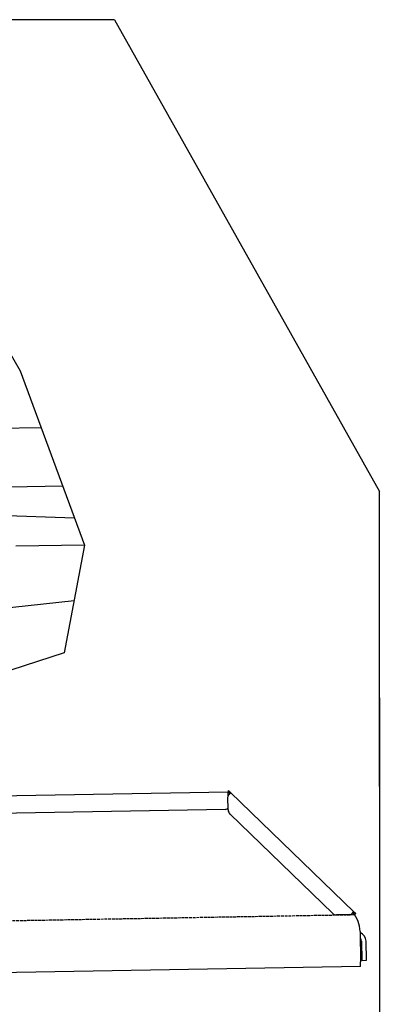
# Model space of a CAD drawing. Extents: x 1073 to 6773, y 6141 to 11466.
# Tile 53 of 53: x 5662 to 6273, y 9796 to 11466. Entities that reach past the tile are written whole.
import ezdxf

# ---------------------------------------------------------------- set-up
doc = ezdxf.new("R2010")
doc.units = 0
doc.linetypes.add('GEN3', pattern=[6.25, 5, -1.25])
doc.layers.get('0').update_dxf_attribs({"linetype": 'CONTINUOUS'})
for name, color, linetype in [('3', 6, 'GEN3'), ('AM_0', 7, 'CONTINUOUS'), ('CAR', 10, 'CONTINUOUS')]:
    doc.layers.add(name, color=color, linetype=linetype)

msp = doc.modelspace()

# ---------------------------------------------------------------- linework, layer by layer
for p, q in [((5822.8, 11465.9), (2672.8, 11465.9)), ((6272.8, 10165.9), (6272.8, 10665.9)), ((6272.8, 10315.9), (6272.8, 8115.9)), ((4651, 10133), (6015.8, 10156.8)), ((6017, 10158.5), (6015.6, 10157.1)), ((6017.4, 10155.4), (6015.6, 10157.1)), ((6016, 10150), (6015.8, 10156.8)), ((6017, 10158.5), (6018.8, 10156.8)), ((6018.9, 10153.9), (6017.4, 10155.4)), ((6018.8, 10156.8), (6020.3, 10155.3)), ((6018.9, 10153.9), (6019.2, 10154.3)), ((6019.2, 10154.3), (6020.3, 10155.3)), ((6020.3, 10155.3), (6229.5, 9953.3)), ((6016.1, 10125.9), (6015.7, 10148.4)), ((6011.4, 10126.8), (4656.6, 10103.1)), ((6193, 9951), (6019.2, 10118.9)), ((6228.5, 9952.3), (6228.1, 9951.9)), ((6229.6, 9950.4), (6228.1, 9951.9)), ((6229.5, 9953.3), (6228.5, 9952.3)), ((6229.5, 9953.3), (6231, 9951.9)), ((6231.4, 9948.7), (6229.6, 9950.4)), ((6231, 9951.9), (6232.8, 9950.1)), ((6222.7, 9948.5), (6200.2, 9948.1)), ((6231.4, 9948.7), (6232.8, 9950.1)), ((6240, 9920), (6240.9, 9868.7)), ((6242.3, 9903.2), (6242.9, 9870.8)), ((6250.9, 9871), (6250.3, 9903.3)), ((6241, 9860.7), (6240.9, 9868.7)), ((6242.9, 9870.8), (6250.9, 9871)), ((6241, 9860.7), (4741.3, 9834.5))]:
    msp.add_line(p, q)
for points in [[(6017.3, 10152.1, 0), (6017.2, 10152.1, 0), (6017.2, 10152.1, 0), (6017.2, 10152.1, 0), (6017.2, 10152.1, 0), (6017.2, 10152.1, 0), (6017.2, 10152.1, 0), (6017.2, 10152.1, 0), (6017.2, 10152.1, 0), (6017.2, 10152.2, 0), (6017.2, 10152.2, 0), (6017.2, 10152.2, 0), (6017.1, 10152.2, 0), (6017.1, 10152.2, 0), (6017.1, 10152.2, 0), (6017.1, 10152.2, 0), (6017.1, 10152.2, 0), (6017.1, 10152.2, 0), (6017.1, 10152.2, 0), (6017.1, 10152.2, 0), (6017.1, 10152.2, 0), (6017.1, 10152.2, 0), (6017.1, 10152.2, 0), (6017.1, 10152.2, 0), (6017.1, 10152.2, 0), (6017, 10152.2, 0), (6017, 10152.2, 0), (6017, 10152.2, 0), (6017, 10152.2, 0), (6017, 10152.2, 0), (6017, 10152.2, 0), (6017, 10152.2, 0), (6017, 10152.2, 0), (6017, 10152.2, 0), (6017, 10152.2, 0), (6017, 10152.2, 0), (6016.9, 10152.3, 0), (6016.9, 10152.3, 0), (6016.9, 10152.3, 0), (6016.9, 10152.3, 0), (6016.9, 10152.3, 0), (6016.9, 10152.3, 0), (6016.9, 10152.3, 0), (6016.9, 10152.3, 0), (6016.9, 10152.3, 0), (6016.9, 10152.3, 0), (6016.9, 10152.3, 0), (6016.9, 10152.3, 0), (6016.9, 10152.3, 0), (6016.8, 10152.3, 0), (6016.8, 10152.3, 0), (6016.8, 10152.3, 0), (6016.8, 10152.3, 0), (6016.8, 10152.3, 0), (6016.8, 10152.3, 0), (6016.8, 10152.3, 0), (6016.8, 10152.3, 0), (6016.8, 10152.3, 0), (6016.8, 10152.3, 0), (6016.8, 10152.3, 0), (6016.8, 10152.3, 0), (6016.8, 10152.3, 0), (6016.7, 10152.3, 0), (6016.7, 10152.3, 0), (6016.7, 10152.4, 0), (6016.7, 10152.4, 0), (6016.7, 10152.4, 0), (6016.7, 10152.4, 0), (6016.7, 10152.4, 0), (6016.7, 10152.4, 0), (6016.7, 10152.4, 0), (6016.7, 10152.4, 0), (6016.7, 10152.4, 0), (6016.7, 10152.4, 0), (6016.7, 10152.4, 0), (6016.6, 10152.4, 0), (6016.6, 10152.4, 0), (6016.6, 10152.4, 0), (6016.6, 10152.4, 0), (6016.6, 10152.4, 0), (6016.6, 10152.4, 0), (6016.6, 10152.4, 0), (6016.6, 10152.4, 0), (6016.6, 10152.4, 0), (6016.6, 10152.4, 0), (6016.6, 10152.4, 0), (6016.6, 10152.4, 0), (6016.6, 10152.4, 0), (6016.6, 10152.4, 0), (6016.6, 10152.4, 0), (6016.6, 10152.4, 0), (6016.5, 10152.4, 0), (6016.5, 10152.4, 0), (6016.5, 10152.5, 0), (6016.5, 10152.5, 0), (6016.5, 10152.5, 0), (6016.5, 10152.5, 0), (6016.5, 10152.5, 0), (6016.5, 10152.5, 0), (6016.5, 10152.5, 0), (6016.5, 10152.5, 0), (6016.5, 10152.5, 0), (6016.5, 10152.5, 0), (6016.5, 10152.5, 0), (6016.5, 10152.5, 0), (6016.5, 10152.5, 0), (6016.4, 10152.5, 0), (6016.4, 10152.5, 0), (6016.4, 10152.5, 0), (6016.4, 10152.5, 0), (6016.4, 10152.5, 0), (6016.4, 10152.5, 0), (6016.4, 10152.5, 0), (6016.4, 10152.5, 0), (6016.4, 10152.5, 0), (6016.4, 10152.5, 0), (6016.4, 10152.5, 0), (6016.4, 10152.5, 0), (6016.4, 10152.5, 0), (6016.4, 10152.5, 0), (6016.4, 10152.5, 0), (6016.4, 10152.5, 0), (6016.4, 10152.5, 0), (6016.4, 10152.5, 0), (6016.4, 10152.5, 0), (6016.4, 10152.5, 0), (6016.4, 10152.6, 0), (6016.3, 10152.6, 0), (6016.3, 10152.6, 0), (6016.3, 10152.6, 0), (6016.3, 10152.6, 0), (6016.3, 10152.6, 0), (6016.3, 10152.6, 0), (6016.3, 10152.6, 0), (6016.3, 10152.6, 0), (6016.3, 10152.6, 0), (6016.3, 10152.6, 0), (6016.3, 10152.6, 0), (6016.3, 10152.6, 0), (6016.3, 10152.6, 0), (6016.3, 10152.6, 0), (6016.3, 10152.6, 0), (6016.3, 10152.6, 0), (6016.3, 10152.6, 0), (6016.3, 10152.6, 0), (6016.3, 10152.6, 0), (6016.3, 10152.6, 0), (6016.2, 10152.6, 0), (6016.2, 10152.6, 0), (6016.2, 10152.6, 0), (6016.2, 10152.6, 0), (6016.2, 10152.6, 0), (6016.2, 10152.6, 0), (6016.2, 10152.6, 0), (6016.2, 10152.6, 0), (6016.2, 10152.6, 0), (6016.2, 10152.6, 0), (6016.2, 10152.6, 0), (6016.2, 10152.6, 0), (6016.2, 10152.6, 0), (6016.2, 10152.6, 0), (6016.2, 10152.6, 0), (6016.2, 10152.6, 0), (6016.2, 10152.6, 0), (6016.2, 10152.6, 0), (6016.2, 10152.6, 0), (6016.2, 10152.7, 0), (6016.2, 10152.7, 0), (6016.2, 10152.7, 0), (6016.2, 10152.7, 0), (6016.2, 10152.7, 0), (6016.2, 10152.7, 0), (6016.2, 10152.7, 0), (6016.2, 10152.7, 0), (6016.1, 10152.7, 0), (6016.1, 10152.7, 0), (6016.1, 10152.7, 0), (6016.1, 10152.7, 0), (6016.1, 10152.7, 0), (6016.1, 10152.7, 0), (6016.1, 10152.7, 0), (6016.1, 10152.7, 0), (6016.1, 10152.7, 0), (6016.1, 10152.7, 0), (6016.1, 10152.7, 0), (6016.1, 10152.7, 0), (6016.1, 10152.7, 0), (6016.1, 10152.7, 0), (6016.1, 10152.7, 0), (6016.1, 10152.7, 0), (6016.1, 10152.7, 0), (6016.1, 10152.7, 0), (6016.1, 10152.7, 0), (6016.1, 10152.7, 0), (6016.1, 10152.7, 0), (6016.1, 10152.7, 0), (6016.1, 10152.7, 0), (6016.1, 10152.7, 0), (6016.1, 10152.7, 0), (6016.1, 10152.7, 0), (6016.1, 10152.7, 0), (6016.1, 10152.7, 0), (6016.1, 10152.7, 0), (6016.1, 10152.7, 0), (6016.1, 10152.7, 0), (6016.1, 10152.7, 0), (6016.1, 10152.7, 0), (6016.1, 10152.7, 0), (6016.1, 10152.7, 0), (6016.1, 10152.7, 0), (6016.1, 10152.7, 0), (6016, 10152.7, 0), (6016, 10152.7, 0), (6016, 10152.7, 0), (6016, 10152.7, 0), (6016, 10152.7, 0), (6016, 10152.7, 0), (6016, 10152.7, 0), (6016, 10152.8, 0), (6016, 10152.8, 0), (6016, 10152.8, 0), (6016, 10152.8, 0), (6016, 10152.8, 0), (6016, 10152.8, 0), (6016, 10152.8, 0), (6016, 10152.8, 0), (6016, 10152.8, 0), (6016, 10152.8, 0), (6016, 10152.8, 0), (6016, 10152.8, 0), (6016, 10152.8, 0), (6016, 10152.8, 0), (6016, 10152.8, 0), (6016, 10152.8, 0), (6016, 10152.8, 0), (6016, 10152.8, 0), (6016, 10152.8, 0), (6016, 10152.8, 0), (6016, 10152.8, 0), (6016, 10152.8, 0), (6016, 10152.8, 0), (6016, 10152.8, 0), (6016, 10152.8, 0), (6016, 10152.8, 0), (6016, 10152.8, 0), (6016, 10152.8, 0), (6016, 10152.8, 0), (6016, 10152.8, 0), (6016, 10152.8, 0), (6016, 10152.8, 0), (6016, 10152.8, 0), (6016, 10152.8, 0), (6016, 10152.8, 0), (6016, 10152.8, 0), (6016, 10152.8, 0), (6016, 10152.8, 0), (6015.9, 10152.8, 0), (6015.9, 10152.8, 0), (6015.9, 10152.8, 0), (6015.9, 10152.8, 0), (6015.9, 10152.8, 0), (6015.9, 10152.8, 0), (6015.9, 10152.8, 0), (6015.9, 10152.8, 0), (6015.9, 10152.8, 0), (6015.9, 10152.8, 0), (6015.9, 10152.8, 0), (6015.9, 10152.8, 0), (6015.9, 10152.8, 0), (6015.9, 10152.8, 0), (6015.9, 10152.8, 0), (6015.9, 10152.8, 0), (6015.9, 10152.8, 0), (6015.9, 10152.8, 0), (6015.9, 10152.8, 0), (6015.9, 10152.8, 0), (6015.9, 10152.8, 0), (6015.9, 10152.8, 0), (6015.9, 10152.8, 0), (6015.9, 10152.8, 0), (6015.9, 10152.8, 0), (6015.9, 10152.8, 0), (6015.9, 10152.8, 0), (6015.9, 10152.8, 0), (6015.9, 10152.8, 0), (6015.9, 10152.8, 0), (6015.9, 10152.8, 0), (6015.9, 10152.8, 0), (6015.9, 10152.8, 0), (6015.9, 10152.8, 0), (6015.9, 10152.8, 0), (6015.9, 10152.8, 0), (6015.9, 10152.8, 0), (6015.9, 10152.8, 0), (6015.9, 10152.8, 0), (6015.9, 10152.8, 0), (6015.9, 10152.8, 0), (6015.9, 10152.8, 0), (6015.9, 10152.8, 0), (6015.9, 10152.8, 0), (6015.9, 10152.8, 0), (6015.9, 10152.8, 0), (6015.9, 10152.8, 0), (6015.9, 10152.8, 0), (6015.9, 10152.8, 0), (6015.9, 10152.8, 0), (6015.9, 10152.8, 0), (6015.9, 10152.8, 0), (6015.9, 10152.8, 0), (6015.9, 10152.8, 0), (6015.9, 10152.8, 0), (6015.9, 10152.8, 0), (6015.9, 10152.8, 0), (6015.9, 10152.8, 0), (6015.9, 10152.8, 0), (6015.9, 10152.8, 0), (6015.9, 10152.8, 0), (6015.9, 10152.8, 0), (6015.9, 10152.8, 0), (6015.9, 10152.8, 0)], [(6018.4, 10153.1, 0), (6018.4, 10153.1, 0), (6018.4, 10153.1, 0), (6018.4, 10153.1, 0), (6018.4, 10153.1, 0), (6018.4, 10153.1, 0), (6018.4, 10153.1, 0), (6018.4, 10153.1, 0), (6018.4, 10153.1, 0), (6018.4, 10153.1, 0), (6018.4, 10153, 0), (6018.4, 10153, 0), (6018.4, 10153, 0), (6018.4, 10153, 0), (6018.4, 10153, 0), (6018.4, 10153, 0), (6018.4, 10153, 0), (6018.3, 10153, 0), (6018.3, 10153, 0), (6018.3, 10153, 0), (6018.3, 10153, 0), (6018.3, 10153, 0), (6018.3, 10153, 0), (6018.3, 10153, 0), (6018.3, 10153, 0), (6018.3, 10153, 0), (6018.3, 10153, 0), (6018.3, 10153, 0), (6018.3, 10153, 0), (6018.3, 10153, 0), (6018.3, 10153, 0), (6018.3, 10153, 0), (6018.3, 10153, 0), (6018.3, 10153, 0), (6018.3, 10153, 0), (6018.3, 10153, 0), (6018.3, 10153, 0), (6018.2, 10153, 0), (6018.2, 10153, 0), (6018.2, 10152.9, 0), (6018.2, 10152.9, 0), (6018.2, 10152.9, 0), (6018.2, 10152.9, 0), (6018.2, 10152.9, 0), (6018.2, 10152.9, 0), (6018.2, 10152.9, 0), (6018.2, 10152.9, 0), (6018.2, 10152.9, 0), (6018.2, 10152.9, 0), (6018.2, 10152.9, 0), (6018.2, 10152.9, 0), (6018.2, 10152.9, 0), (6018.2, 10152.9, 0), (6018.2, 10152.9, 0), (6018.2, 10152.9, 0), (6018.2, 10152.9, 0), (6018.2, 10152.9, 0), (6018.2, 10152.9, 0), (6018.2, 10152.9, 0), (6018.1, 10152.9, 0), (6018.1, 10152.9, 0), (6018.1, 10152.9, 0), (6018.1, 10152.9, 0), (6018.1, 10152.9, 0), (6018.1, 10152.9, 0), (6018.1, 10152.9, 0), (6018.1, 10152.9, 0), (6018.1, 10152.9, 0), (6018.1, 10152.8, 0), (6018.1, 10152.8, 0), (6018.1, 10152.8, 0), (6018.1, 10152.8, 0), (6018.1, 10152.8, 0), (6018.1, 10152.8, 0), (6018.1, 10152.8, 0), (6018.1, 10152.8, 0), (6018.1, 10152.8, 0), (6018.1, 10152.8, 0), (6018.1, 10152.8, 0), (6018.1, 10152.8, 0), (6018.1, 10152.8, 0), (6018.1, 10152.8, 0), (6018.1, 10152.8, 0), (6018, 10152.8, 0), (6018, 10152.8, 0), (6018, 10152.8, 0), (6018, 10152.8, 0), (6018, 10152.8, 0), (6018, 10152.8, 0), (6018, 10152.8, 0), (6018, 10152.8, 0), (6018, 10152.8, 0), (6018, 10152.8, 0), (6018, 10152.8, 0), (6018, 10152.8, 0), (6018, 10152.8, 0), (6018, 10152.7, 0), (6018, 10152.7, 0), (6018, 10152.7, 0), (6018, 10152.7, 0), (6018, 10152.7, 0), (6018, 10152.7, 0), (6018, 10152.7, 0), (6017.9, 10152.7, 0), (6017.9, 10152.7, 0), (6017.9, 10152.7, 0), (6017.9, 10152.7, 0), (6017.9, 10152.7, 0), (6017.9, 10152.7, 0), (6017.9, 10152.7, 0), (6017.9, 10152.7, 0), (6017.9, 10152.7, 0), (6017.9, 10152.7, 0), (6017.9, 10152.7, 0), (6017.9, 10152.7, 0), (6017.9, 10152.7, 0), (6017.9, 10152.7, 0), (6017.9, 10152.7, 0), (6017.9, 10152.7, 0), (6017.9, 10152.7, 0), (6017.9, 10152.7, 0), (6017.9, 10152.7, 0), (6017.9, 10152.7, 0), (6017.9, 10152.6, 0), (6017.9, 10152.6, 0), (6017.9, 10152.6, 0), (6017.9, 10152.6, 0), (6017.9, 10152.6, 0), (6017.8, 10152.6, 0), (6017.8, 10152.6, 0), (6017.8, 10152.6, 0), (6017.8, 10152.6, 0), (6017.8, 10152.6, 0), (6017.8, 10152.6, 0), (6017.8, 10152.6, 0), (6017.8, 10152.6, 0), (6017.8, 10152.6, 0), (6017.8, 10152.6, 0), (6017.8, 10152.6, 0), (6017.8, 10152.6, 0), (6017.8, 10152.6, 0), (6017.8, 10152.6, 0), (6017.8, 10152.6, 0), (6017.8, 10152.6, 0), (6017.8, 10152.6, 0), (6017.8, 10152.6, 0), (6017.8, 10152.6, 0), (6017.8, 10152.6, 0), (6017.8, 10152.6, 0), (6017.8, 10152.6, 0), (6017.7, 10152.5, 0), (6017.7, 10152.5, 0), (6017.7, 10152.5, 0), (6017.7, 10152.5, 0), (6017.7, 10152.5, 0), (6017.7, 10152.5, 0), (6017.7, 10152.5, 0), (6017.7, 10152.5, 0), (6017.7, 10152.5, 0), (6017.7, 10152.5, 0), (6017.7, 10152.5, 0), (6017.7, 10152.5, 0), (6017.7, 10152.5, 0), (6017.7, 10152.5, 0), (6017.7, 10152.5, 0), (6017.7, 10152.5, 0), (6017.7, 10152.5, 0), (6017.7, 10152.5, 0), (6017.7, 10152.5, 0), (6017.7, 10152.5, 0), (6017.7, 10152.5, 0), (6017.6, 10152.5, 0), (6017.6, 10152.5, 0), (6017.6, 10152.5, 0), (6017.6, 10152.5, 0), (6017.6, 10152.5, 0), (6017.6, 10152.4, 0), (6017.6, 10152.4, 0), (6017.6, 10152.4, 0), (6017.6, 10152.4, 0), (6017.6, 10152.4, 0), (6017.6, 10152.4, 0), (6017.6, 10152.4, 0), (6017.6, 10152.4, 0), (6017.6, 10152.4, 0), (6017.6, 10152.4, 0), (6017.6, 10152.4, 0), (6017.6, 10152.4, 0), (6017.6, 10152.4, 0), (6017.6, 10152.4, 0), (6017.6, 10152.4, 0), (6017.6, 10152.4, 0)], [(6020.3, 10155.3, 0), (6020.3, 10155.3, 0), (6020.3, 10155.3, 0), (6020.3, 10155.3, 0), (6020.3, 10155.3, 0), (6020.3, 10155.3, 0), (6020.3, 10155.3, 0), (6020.3, 10155.3, 0), (6020.3, 10155.3, 0), (6020.3, 10155.3, 0), (6020.3, 10155.3, 0), (6020.3, 10155.3, 0), (6020.3, 10155.3, 0), (6020.3, 10155.3, 0), (6020.3, 10155.3, 0), (6020.3, 10155.3, 0), (6020.3, 10155.3, 0), (6020.3, 10155.3, 0), (6020.3, 10155.3, 0), (6020.3, 10155.3, 0), (6020.3, 10155.3, 0), (6020.3, 10155.3, 0), (6020.3, 10155.3, 0), (6020.3, 10155.3, 0), (6020.3, 10155.3, 0), (6020.3, 10155.3, 0), (6020.3, 10155.3, 0), (6020.3, 10155.3, 0), (6020.3, 10155.3, 0), (6020.3, 10155.3, 0), (6020.3, 10155.3, 0), (6020.3, 10155.3, 0), (6020.3, 10155.3, 0), (6020.3, 10155.2, 0), (6020.3, 10155.2, 0), (6020.3, 10155.2, 0), (6020.3, 10155.2, 0), (6020.3, 10155.2, 0), (6020.3, 10155.2, 0), (6020.3, 10155.2, 0), (6020.3, 10155.2, 0), (6020.3, 10155.2, 0), (6020.3, 10155.2, 0), (6020.3, 10155.2, 0), (6020.3, 10155.2, 0), (6020.3, 10155.2, 0), (6020.3, 10155.2, 0), (6020.3, 10155.2, 0), (6020.3, 10155.2, 0), (6020.3, 10155.2, 0), (6020.3, 10155.2, 0), (6020.3, 10155.2, 0), (6020.3, 10155.2, 0), (6020.3, 10155.2, 0), (6020.3, 10155.2, 0), (6020.3, 10155.2, 0), (6020.3, 10155.2, 0), (6020.3, 10155.2, 0), (6020.3, 10155.2, 0), (6020.3, 10155.2, 0), (6020.3, 10155.2, 0), (6020.3, 10155.2, 0), (6020.3, 10155.1, 0), (6020.3, 10155.1, 0), (6020.3, 10155.1, 0), (6020.3, 10155.1, 0), (6020.3, 10155.1, 0), (6020.3, 10155.1, 0), (6020.3, 10155.1, 0), (6020.3, 10155.1, 0), (6020.3, 10155.1, 0), (6020.3, 10155.1, 0), (6020.3, 10155.1, 0), (6020.3, 10155.1, 0), (6020.3, 10155.1, 0), (6020.3, 10155.1, 0), (6020.3, 10155.1, 0), (6020.3, 10155.1, 0), (6020.3, 10155.1, 0), (6020.3, 10155.1, 0), (6020.3, 10155.1, 0), (6020.3, 10155.1, 0), (6020.3, 10155.1, 0), (6020.3, 10155.1, 0), (6020.3, 10155.1, 0), (6020.3, 10155.1, 0), (6020.3, 10155.1, 0), (6020.3, 10155, 0), (6020.3, 10155, 0), (6020.3, 10155, 0), (6020.3, 10155, 0), (6020.3, 10155, 0), (6020.3, 10155, 0), (6020.3, 10155, 0), (6020.3, 10155, 0), (6020.3, 10155, 0), (6020.3, 10155, 0), (6020.3, 10155, 0), (6020.3, 10155, 0), (6020.3, 10155, 0), (6020.3, 10155, 0), (6020.3, 10155, 0), (6020.3, 10155, 0), (6020.3, 10155, 0), (6020.3, 10155, 0), (6020.3, 10155, 0), (6020.3, 10155, 0), (6020.3, 10155, 0), (6020.3, 10155, 0), (6020.3, 10154.9, 0), (6020.3, 10154.9, 0), (6020.3, 10154.9, 0), (6020.3, 10154.9, 0), (6020.3, 10154.9, 0), (6020.3, 10154.9, 0), (6020.3, 10154.9, 0), (6020.3, 10154.9, 0), (6020.3, 10154.9, 0), (6020.3, 10154.9, 0), (6020.3, 10154.9, 0), (6020.3, 10154.9, 0), (6020.3, 10154.9, 0), (6020.3, 10154.9, 0), (6020.3, 10154.9, 0), (6020.3, 10154.9, 0), (6020.3, 10154.9, 0), (6020.3, 10154.9, 0), (6020.2, 10154.9, 0), (6020.2, 10154.9, 0), (6020.2, 10154.8, 0), (6020.2, 10154.8, 0), (6020.2, 10154.8, 0), (6020.2, 10154.8, 0), (6020.2, 10154.8, 0), (6020.2, 10154.8, 0), (6020.2, 10154.8, 0), (6020.2, 10154.8, 0), (6020.2, 10154.8, 0), (6020.2, 10154.8, 0), (6020.2, 10154.8, 0), (6020.2, 10154.8, 0), (6020.2, 10154.8, 0), (6020.2, 10154.8, 0), (6020.2, 10154.8, 0), (6020.2, 10154.8, 0), (6020.2, 10154.8, 0), (6020.2, 10154.8, 0), (6020.2, 10154.8, 0), (6020.2, 10154.7, 0), (6020.2, 10154.7, 0), (6020.2, 10154.7, 0), (6020.2, 10154.7, 0), (6020.2, 10154.7, 0), (6020.2, 10154.7, 0), (6020.2, 10154.7, 0), (6020.2, 10154.7, 0), (6020.2, 10154.7, 0), (6020.2, 10154.7, 0), (6020.1, 10154.7, 0), (6020.1, 10154.7, 0), (6020.1, 10154.7, 0), (6020.1, 10154.7, 0), (6020.1, 10154.7, 0), (6020.1, 10154.7, 0), (6020.1, 10154.7, 0), (6020.1, 10154.6, 0), (6020.1, 10154.6, 0), (6020.1, 10154.6, 0), (6020.1, 10154.6, 0), (6020.1, 10154.6, 0), (6020.1, 10154.6, 0), (6020.1, 10154.6, 0), (6020.1, 10154.6, 0), (6020.1, 10154.6, 0), (6020.1, 10154.6, 0), (6020.1, 10154.6, 0), (6020.1, 10154.6, 0), (6020.1, 10154.6, 0), (6020.1, 10154.6, 0), (6020.1, 10154.6, 0), (6020.1, 10154.6, 0), (6020.1, 10154.6, 0), (6020.1, 10154.5, 0), (6020, 10154.5, 0), (6020, 10154.5, 0), (6020, 10154.5, 0), (6020, 10154.5, 0), (6020, 10154.5, 0), (6020, 10154.5, 0), (6020, 10154.5, 0), (6020, 10154.5, 0), (6020, 10154.5, 0), (6020, 10154.5, 0), (6020, 10154.5, 0), (6020, 10154.5, 0), (6020, 10154.5, 0), (6020, 10154.5, 0), (6020, 10154.5, 0), (6020, 10154.4, 0), (6020, 10154.4, 0), (6019.9, 10154.4, 0), (6019.9, 10154.4, 0), (6019.9, 10154.4, 0), (6019.9, 10154.4, 0), (6019.9, 10154.4, 0), (6019.9, 10154.4, 0), (6019.9, 10154.4, 0), (6019.9, 10154.4, 0), (6019.9, 10154.4, 0), (6019.9, 10154.4, 0), (6019.9, 10154.4, 0), (6019.9, 10154.4, 0), (6019.9, 10154.4, 0), (6019.9, 10154.3, 0), (6019.9, 10154.3, 0), (6019.9, 10154.3, 0), (6019.9, 10154.3, 0), (6019.9, 10154.3, 0), (6019.9, 10154.3, 0), (6019.8, 10154.3, 0), (6019.8, 10154.3, 0), (6019.8, 10154.3, 0), (6019.8, 10154.3, 0), (6019.8, 10154.3, 0), (6019.8, 10154.3, 0), (6019.8, 10154.3, 0), (6019.8, 10154.3, 0), (6019.8, 10154.3, 0), (6019.8, 10154.2, 0), (6019.8, 10154.2, 0), (6019.8, 10154.2, 0), (6019.8, 10154.2, 0), (6019.8, 10154.2, 0), (6019.8, 10154.2, 0), (6019.7, 10154.2, 0), (6019.7, 10154.2, 0), (6019.7, 10154.2, 0), (6019.7, 10154.2, 0), (6019.7, 10154.2, 0), (6019.7, 10154.2, 0), (6019.7, 10154.2, 0), (6019.7, 10154.2, 0), (6019.7, 10154.2, 0), (6019.7, 10154.1, 0), (6019.7, 10154.1, 0), (6019.7, 10154.1, 0), (6019.7, 10154.1, 0), (6019.6, 10154.1, 0), (6019.6, 10154.1, 0), (6019.6, 10154.1, 0), (6019.6, 10154.1, 0), (6019.6, 10154.1, 0), (6019.6, 10154.1, 0), (6019.6, 10154.1, 0), (6019.6, 10154.1, 0), (6019.6, 10154.1, 0), (6019.6, 10154.1, 0), (6019.6, 10154, 0), (6019.6, 10154, 0), (6019.6, 10154, 0), (6019.6, 10154, 0), (6019.6, 10154, 0), (6019.5, 10154, 0), (6019.5, 10154, 0), (6019.5, 10154, 0), (6019.5, 10154, 0), (6019.5, 10154, 0), (6019.5, 10154, 0), (6019.5, 10154, 0), (6019.5, 10154, 0), (6019.5, 10153.9, 0), (6019.5, 10153.9, 0), (6019.5, 10153.9, 0), (6019.5, 10153.9, 0), (6019.4, 10153.9, 0), (6019.4, 10153.9, 0), (6019.4, 10153.9, 0), (6019.4, 10153.9, 0), (6019.4, 10153.9, 0), (6019.4, 10153.9, 0), (6019.4, 10153.9, 0), (6019.4, 10153.9, 0), (6019.4, 10153.9, 0), (6019.4, 10153.9, 0), (6019.4, 10153.8, 0), (6019.4, 10153.8, 0), (6019.4, 10153.8, 0), (6019.3, 10153.8, 0), (6019.3, 10153.8, 0), (6019.3, 10153.8, 0), (6019.3, 10153.8, 0), (6019.3, 10153.8, 0), (6019.3, 10153.8, 0), (6019.3, 10153.8, 0), (6019.3, 10153.8, 0), (6019.3, 10153.8, 0), (6019.3, 10153.8, 0), (6019.3, 10153.7, 0), (6019.2, 10153.7, 0), (6019.2, 10153.7, 0), (6019.2, 10153.7, 0), (6019.2, 10153.7, 0), (6019.2, 10153.7, 0), (6019.2, 10153.7, 0), (6019.2, 10153.7, 0), (6019.2, 10153.7, 0), (6019.2, 10153.7, 0), (6019.2, 10153.7, 0), (6019.2, 10153.7, 0), (6019.1, 10153.7, 0), (6019.1, 10153.6, 0), (6019.1, 10153.6, 0), (6019.1, 10153.6, 0), (6019.1, 10153.6, 0), (6019.1, 10153.6, 0), (6019.1, 10153.6, 0), (6019.1, 10153.6, 0), (6019.1, 10153.6, 0), (6019.1, 10153.6, 0), (6019.1, 10153.6, 0), (6019.1, 10153.6, 0), (6019, 10153.6, 0), (6019, 10153.6, 0), (6019, 10153.5, 0), (6019, 10153.5, 0), (6019, 10153.5, 0), (6019, 10153.5, 0), (6019, 10153.5, 0), (6019, 10153.5, 0), (6019, 10153.5, 0), (6019, 10153.5, 0), (6018.9, 10153.5, 0), (6018.9, 10153.5, 0), (6018.9, 10153.5, 0), (6018.9, 10153.5, 0), (6018.9, 10153.5, 0), (6018.9, 10153.4, 0), (6018.9, 10153.4, 0), (6018.9, 10153.4, 0), (6018.9, 10153.4, 0), (6018.9, 10153.4, 0), (6018.9, 10153.4, 0), (6018.8, 10153.4, 0), (6018.8, 10153.4, 0), (6018.8, 10153.4, 0), (6018.8, 10153.4, 0), (6018.8, 10153.4, 0), (6018.8, 10153.4, 0), (6018.8, 10153.4, 0), (6018.8, 10153.3, 0), (6018.8, 10153.3, 0), (6018.8, 10153.3, 0), (6018.7, 10153.3, 0), (6018.7, 10153.3, 0), (6018.7, 10153.3, 0), (6018.7, 10153.3, 0), (6018.7, 10153.3, 0), (6018.7, 10153.3, 0), (6018.7, 10153.3, 0), (6018.7, 10153.3, 0), (6018.7, 10153.3, 0), (6018.6, 10153.3, 0), (6018.6, 10153.2, 0), (6018.6, 10153.2, 0), (6018.6, 10153.2, 0), (6018.6, 10153.2, 0), (6018.6, 10153.2, 0), (6018.6, 10153.2, 0), (6018.6, 10153.2, 0), (6018.6, 10153.2, 0), (6018.6, 10153.2, 0), (6018.6, 10153.2, 0), (6018.5, 10153.2, 0), (6018.5, 10153.2, 0), (6018.5, 10153.2, 0), (6018.5, 10153.1, 0), (6018.5, 10153.1, 0), (6018.5, 10153.1, 0), (6018.5, 10153.1, 0), (6018.5, 10153.1, 0), (6018.4, 10153.1, 0), (6018.4, 10153.1, 0), (6018.4, 10153.1, 0), (6018.4, 10153.1, 0)], [(6019, 10153.5, 0), (6019, 10153.5, 0), (6019, 10153.5, 0), (6019, 10153.5, 0), (6019, 10153.5, 0), (6019, 10153.5, 0), (6019, 10153.5, 0), (6019, 10153.5, 0), (6019, 10153.5, 0), (6019, 10153.5, 0), (6019, 10153.5, 0), (6019, 10153.5, 0), (6019, 10153.5, 0), (6019, 10153.5, 0), (6019, 10153.5, 0), (6019, 10153.5, 0), (6019, 10153.5, 0), (6019, 10153.5, 0), (6019, 10153.5, 0), (6019, 10153.5, 0), (6019, 10153.5, 0), (6019, 10153.5, 0), (6019, 10153.5, 0), (6019, 10153.6, 0), (6019, 10153.6, 0), (6019, 10153.6, 0), (6019, 10153.6, 0), (6019, 10153.6, 0), (6019, 10153.6, 0), (6019, 10153.6, 0), (6019, 10153.6, 0), (6019, 10153.6, 0), (6019, 10153.6, 0), (6019, 10153.6, 0), (6019, 10153.6, 0), (6019, 10153.6, 0), (6019, 10153.6, 0), (6019, 10153.6, 0), (6019, 10153.6, 0), (6019, 10153.6, 0), (6019, 10153.6, 0), (6019, 10153.6, 0), (6019, 10153.6, 0), (6019, 10153.6, 0), (6019, 10153.6, 0), (6019, 10153.6, 0), (6019, 10153.6, 0), (6019, 10153.6, 0), (6019, 10153.6, 0), (6019, 10153.6, 0), (6019, 10153.6, 0), (6019, 10153.6, 0), (6019, 10153.6, 0), (6019, 10153.6, 0), (6019, 10153.6, 0), (6019, 10153.6, 0), (6019, 10153.6, 0), (6019, 10153.6, 0), (6019, 10153.6, 0), (6019, 10153.6, 0), (6019, 10153.6, 0), (6019, 10153.6, 0), (6019, 10153.6, 0), (6019, 10153.6, 0), (6019, 10153.6, 0), (6019, 10153.6, 0), (6019, 10153.6, 0), (6019, 10153.6, 0), (6019, 10153.6, 0), (6019, 10153.6, 0), (6019, 10153.6, 0), (6019, 10153.6, 0), (6019, 10153.6, 0), (6019, 10153.6, 0), (6019, 10153.6, 0), (6019, 10153.6, 0), (6019, 10153.6, 0), (6019, 10153.6, 0), (6019, 10153.6, 0), (6019, 10153.6, 0), (6019, 10153.6, 0), (6019, 10153.6, 0), (6019, 10153.7, 0), (6019, 10153.7, 0), (6019, 10153.7, 0), (6019, 10153.7, 0), (6019, 10153.7, 0), (6019, 10153.7, 0), (6019, 10153.7, 0), (6019, 10153.7, 0), (6019, 10153.7, 0), (6019, 10153.7, 0), (6019, 10153.7, 0), (6019, 10153.7, 0), (6019, 10153.7, 0), (6019, 10153.7, 0), (6019, 10153.7, 0), (6019, 10153.7, 0), (6019, 10153.7, 0), (6019, 10153.7, 0), (6019, 10153.7, 0), (6019, 10153.7, 0), (6019, 10153.7, 0), (6019, 10153.7, 0), (6019, 10153.7, 0), (6019, 10153.7, 0), (6019, 10153.7, 0), (6019, 10153.7, 0), (6019, 10153.7, 0), (6019, 10153.7, 0), (6019, 10153.7, 0), (6019, 10153.7, 0), (6019, 10153.7, 0), (6019, 10153.7, 0), (6019, 10153.7, 0), (6019, 10153.7, 0), (6019, 10153.7, 0), (6019, 10153.7, 0), (6019, 10153.7, 0), (6019, 10153.7, 0), (6019, 10153.7, 0), (6019, 10153.7, 0), (6019, 10153.7, 0), (6019, 10153.7, 0), (6019, 10153.7, 0), (6019, 10153.7, 0), (6019, 10153.7, 0), (6019, 10153.7, 0), (6019, 10153.7, 0), (6019, 10153.7, 0), (6019, 10153.7, 0), (6019, 10153.7, 0), (6019, 10153.7, 0), (6019, 10153.7, 0), (6019, 10153.7, 0), (6019, 10153.7, 0), (6019, 10153.7, 0), (6019, 10153.7, 0), (6019, 10153.7, 0), (6019, 10153.7, 0), (6019, 10153.7, 0), (6019, 10153.7, 0), (6019, 10153.7, 0), (6019, 10153.7, 0), (6019, 10153.7, 0), (6019, 10153.7, 0), (6019, 10153.8, 0), (6019, 10153.8, 0), (6019, 10153.8, 0), (6019, 10153.8, 0), (6019, 10153.8, 0), (6019, 10153.8, 0), (6019, 10153.8, 0), (6019, 10153.8, 0), (6019, 10153.8, 0), (6019, 10153.8, 0), (6019, 10153.8, 0), (6019, 10153.8, 0), (6019, 10153.8, 0), (6019, 10153.8, 0), (6019, 10153.8, 0), (6019, 10153.8, 0), (6019, 10153.8, 0), (6019, 10153.8, 0), (6019, 10153.8, 0), (6019, 10153.8, 0), (6019, 10153.8, 0), (6019, 10153.8, 0), (6019, 10153.8, 0), (6019, 10153.8, 0), (6019, 10153.8, 0), (6019, 10153.8, 0), (6019, 10153.8, 0), (6019, 10153.8, 0), (6019, 10153.8, 0), (6019, 10153.8, 0), (6019, 10153.8, 0), (6019, 10153.8, 0), (6019, 10153.8, 0), (6019, 10153.8, 0), (6019, 10153.8, 0), (6018.9, 10153.8, 0), (6018.9, 10153.8, 0), (6018.9, 10153.8, 0), (6018.9, 10153.8, 0), (6018.9, 10153.8, 0), (6018.9, 10153.8, 0), (6018.9, 10153.8, 0), (6018.9, 10153.8, 0), (6018.9, 10153.8, 0), (6018.9, 10153.8, 0), (6018.9, 10153.8, 0), (6018.9, 10153.8, 0), (6018.9, 10153.8, 0), (6018.9, 10153.8, 0), (6018.9, 10153.8, 0), (6018.9, 10153.8, 0), (6018.9, 10153.8, 0), (6018.9, 10153.8, 0), (6018.9, 10153.8, 0), (6018.9, 10153.8, 0), (6018.9, 10153.8, 0), (6018.9, 10153.8, 0), (6018.9, 10153.8, 0), (6018.9, 10153.8, 0), (6018.9, 10153.8, 0), (6018.9, 10153.8, 0), (6018.9, 10153.8, 0), (6018.9, 10153.8, 0), (6018.9, 10153.8, 0), (6018.9, 10153.8, 0), (6018.9, 10153.8, 0), (6018.9, 10153.8, 0), (6018.9, 10153.8, 0), (6018.9, 10153.8, 0), (6018.9, 10153.9, 0), (6018.9, 10153.9, 0), (6018.9, 10153.9, 0), (6018.9, 10153.9, 0), (6018.9, 10153.9, 0), (6018.9, 10153.9, 0), (6018.9, 10153.9, 0), (6018.9, 10153.9, 0), (6018.9, 10153.9, 0), (6018.9, 10153.9, 0), (6018.9, 10153.9, 0), (6018.9, 10153.9, 0), (6018.9, 10153.9, 0), (6018.9, 10153.9, 0), (6018.9, 10153.9, 0), (6018.9, 10153.9, 0), (6018.9, 10153.9, 0), (6018.9, 10153.9, 0), (6018.9, 10153.9, 0), (6018.9, 10153.9, 0), (6018.9, 10153.9, 0), (6018.9, 10153.9, 0), (6018.9, 10153.9, 0), (6018.9, 10153.9, 0), (6018.9, 10153.9, 0), (6018.9, 10153.9, 0), (6018.9, 10153.9, 0), (6018.9, 10153.9, 0), (6018.9, 10153.9, 0), (6018.9, 10153.9, 0), (6018.9, 10153.9, 0), (6018.9, 10153.9, 0), (6018.9, 10153.9, 0), (6018.9, 10153.9, 0), (6018.9, 10153.9, 0), (6018.9, 10153.9, 0), (6018.9, 10153.9, 0), (6018.9, 10153.9, 0), (6018.9, 10153.9, 0), (6018.9, 10153.9, 0), (6018.9, 10153.9, 0)], [(6226.6, 9950.5, 0), (6226.6, 9950.5, 0), (6226.6, 9950.5, 0), (6226.6, 9950.5, 0), (6226.6, 9950.5, 0), (6226.6, 9950.5, 0), (6226.6, 9950.5, 0), (6226.6, 9950.5, 0), (6226.6, 9950.5, 0), (6226.6, 9950.5, 0), (6226.6, 9950.6, 0), (6226.6, 9950.6, 0), (6226.7, 9950.6, 0), (6226.7, 9950.6, 0), (6226.7, 9950.6, 0), (6226.7, 9950.6, 0), (6226.7, 9950.6, 0), (6226.7, 9950.6, 0), (6226.7, 9950.6, 0), (6226.7, 9950.6, 0), (6226.7, 9950.6, 0), (6226.7, 9950.6, 0), (6226.7, 9950.6, 0), (6226.7, 9950.6, 0), (6226.7, 9950.6, 0), (6226.7, 9950.6, 0), (6226.7, 9950.6, 0), (6226.7, 9950.6, 0), (6226.7, 9950.6, 0), (6226.7, 9950.6, 0), (6226.7, 9950.6, 0), (6226.7, 9950.6, 0), (6226.7, 9950.7, 0), (6226.7, 9950.7, 0), (6226.7, 9950.7, 0), (6226.7, 9950.7, 0), (6226.8, 9950.7, 0), (6226.8, 9950.7, 0), (6226.8, 9950.7, 0), (6226.8, 9950.7, 0), (6226.8, 9950.7, 0), (6226.8, 9950.7, 0), (6226.8, 9950.7, 0), (6226.8, 9950.7, 0), (6226.8, 9950.7, 0), (6226.8, 9950.7, 0), (6226.8, 9950.7, 0), (6226.8, 9950.7, 0), (6226.8, 9950.7, 0), (6226.8, 9950.7, 0), (6226.8, 9950.7, 0), (6226.8, 9950.7, 0), (6226.8, 9950.8, 0), (6226.8, 9950.8, 0), (6226.8, 9950.8, 0), (6226.8, 9950.8, 0), (6226.8, 9950.8, 0), (6226.8, 9950.8, 0), (6226.8, 9950.8, 0), (6226.8, 9950.8, 0), (6226.8, 9950.8, 0), (6226.8, 9950.8, 0), (6226.8, 9950.8, 0), (6226.8, 9950.8, 0), (6226.9, 9950.8, 0), (6226.9, 9950.8, 0), (6226.9, 9950.8, 0), (6226.9, 9950.8, 0), (6226.9, 9950.8, 0), (6226.9, 9950.8, 0), (6226.9, 9950.8, 0), (6226.9, 9950.8, 0), (6226.9, 9950.8, 0), (6226.9, 9950.9, 0), (6226.9, 9950.9, 0), (6226.9, 9950.9, 0), (6226.9, 9950.9, 0), (6226.9, 9950.9, 0), (6226.9, 9950.9, 0), (6226.9, 9950.9, 0), (6226.9, 9950.9, 0), (6226.9, 9950.9, 0), (6226.9, 9950.9, 0), (6226.9, 9950.9, 0), (6226.9, 9950.9, 0), (6226.9, 9950.9, 0), (6226.9, 9950.9, 0), (6226.9, 9950.9, 0), (6226.9, 9950.9, 0), (6226.9, 9950.9, 0), (6226.9, 9950.9, 0), (6226.9, 9950.9, 0), (6226.9, 9950.9, 0), (6226.9, 9950.9, 0), (6226.9, 9950.9, 0), (6227, 9951, 0), (6227, 9951, 0), (6227, 9951, 0), (6227, 9951, 0), (6227, 9951, 0), (6227, 9951, 0), (6227, 9951, 0), (6227, 9951, 0), (6227, 9951, 0), (6227, 9951, 0), (6227, 9951, 0), (6227, 9951, 0), (6227, 9951, 0), (6227, 9951, 0), (6227, 9951, 0), (6227, 9951, 0), (6227, 9951, 0), (6227, 9951, 0), (6227, 9951, 0), (6227, 9951, 0), (6227, 9951, 0), (6227, 9951, 0), (6227, 9951, 0), (6227, 9951, 0), (6227, 9951.1, 0), (6227, 9951.1, 0), (6227.1, 9951.1, 0), (6227.1, 9951.1, 0), (6227.1, 9951.1, 0), (6227.1, 9951.1, 0), (6227.1, 9951.1, 0), (6227.1, 9951.1, 0), (6227.1, 9951.1, 0), (6227.1, 9951.1, 0), (6227.1, 9951.1, 0), (6227.1, 9951.1, 0), (6227.1, 9951.1, 0), (6227.1, 9951.1, 0), (6227.1, 9951.1, 0), (6227.1, 9951.1, 0), (6227.1, 9951.1, 0), (6227.1, 9951.1, 0), (6227.1, 9951.1, 0), (6227.1, 9951.1, 0), (6227.1, 9951.1, 0), (6227.1, 9951.2, 0), (6227.1, 9951.2, 0), (6227.1, 9951.2, 0), (6227.1, 9951.2, 0), (6227.1, 9951.2, 0), (6227.1, 9951.2, 0), (6227.1, 9951.2, 0), (6227.1, 9951.2, 0), (6227.1, 9951.2, 0), (6227.1, 9951.2, 0), (6227.1, 9951.2, 0), (6227.1, 9951.2, 0), (6227.1, 9951.2, 0), (6227.1, 9951.2, 0), (6227.2, 9951.2, 0), (6227.2, 9951.2, 0), (6227.2, 9951.2, 0), (6227.2, 9951.2, 0), (6227.2, 9951.2, 0), (6227.2, 9951.2, 0), (6227.2, 9951.2, 0), (6227.2, 9951.2, 0), (6227.2, 9951.3, 0), (6227.2, 9951.3, 0), (6227.2, 9951.3, 0), (6227.2, 9951.3, 0), (6227.2, 9951.3, 0), (6227.2, 9951.3, 0), (6227.2, 9951.3, 0), (6227.2, 9951.3, 0), (6227.2, 9951.3, 0), (6227.2, 9951.3, 0), (6227.2, 9951.3, 0), (6227.2, 9951.3, 0), (6227.2, 9951.3, 0), (6227.2, 9951.3, 0), (6227.2, 9951.3, 0), (6227.2, 9951.3, 0), (6227.2, 9951.3, 0), (6227.2, 9951.3, 0), (6227.2, 9951.3, 0), (6227.2, 9951.4, 0), (6227.2, 9951.4, 0), (6227.2, 9951.4, 0), (6227.2, 9951.4, 0), (6227.3, 9951.4, 0), (6227.3, 9951.4, 0), (6227.3, 9951.4, 0), (6227.3, 9951.4, 0), (6227.3, 9951.4, 0), (6227.3, 9951.4, 0), (6227.3, 9951.4, 0)], [(6227.3, 9951.4, 0), (6227.3, 9951.4, 0), (6227.3, 9951.4, 0), (6227.3, 9951.4, 0), (6227.3, 9951.4, 0), (6227.3, 9951.5, 0), (6227.3, 9951.5, 0), (6227.3, 9951.5, 0), (6227.3, 9951.5, 0), (6227.3, 9951.5, 0), (6227.4, 9951.5, 0), (6227.4, 9951.5, 0), (6227.4, 9951.5, 0), (6227.4, 9951.5, 0), (6227.4, 9951.5, 0), (6227.4, 9951.6, 0), (6227.4, 9951.6, 0), (6227.4, 9951.6, 0), (6227.4, 9951.6, 0), (6227.4, 9951.6, 0), (6227.4, 9951.6, 0), (6227.4, 9951.6, 0), (6227.4, 9951.6, 0), (6227.4, 9951.6, 0), (6227.4, 9951.6, 0), (6227.5, 9951.7, 0), (6227.5, 9951.7, 0), (6227.5, 9951.7, 0), (6227.5, 9951.7, 0), (6227.5, 9951.7, 0), (6227.5, 9951.7, 0), (6227.5, 9951.7, 0), (6227.5, 9951.7, 0), (6227.5, 9951.7, 0), (6227.5, 9951.8, 0), (6227.5, 9951.8, 0), (6227.5, 9951.8, 0), (6227.6, 9951.8, 0), (6227.6, 9951.8, 0), (6227.6, 9951.8, 0), (6227.6, 9951.8, 0), (6227.6, 9951.8, 0), (6227.6, 9951.8, 0), (6227.6, 9951.9, 0), (6227.6, 9951.9, 0), (6227.6, 9951.9, 0), (6227.6, 9951.9, 0), (6227.6, 9951.9, 0), (6227.6, 9951.9, 0), (6227.6, 9951.9, 0), (6227.6, 9951.9, 0), (6227.6, 9951.9, 0), (6227.7, 9951.9, 0), (6227.7, 9951.9, 0), (6227.7, 9952, 0), (6227.7, 9952, 0), (6227.7, 9952, 0), (6227.7, 9952, 0), (6227.7, 9952, 0), (6227.7, 9952, 0), (6227.7, 9952, 0), (6227.7, 9952, 0), (6227.7, 9952, 0), (6227.7, 9952, 0), (6227.8, 9952, 0), (6227.8, 9952.1, 0), (6227.8, 9952.1, 0), (6227.8, 9952.1, 0), (6227.8, 9952.1, 0), (6227.8, 9952.1, 0), (6227.8, 9952.1, 0), (6227.8, 9952.1, 0), (6227.8, 9952.1, 0), (6227.8, 9952.1, 0), (6227.8, 9952.1, 0), (6227.8, 9952.1, 0), (6227.8, 9952.2, 0), (6227.8, 9952.2, 0), (6227.9, 9952.2, 0), (6227.9, 9952.2, 0), (6227.9, 9952.2, 0), (6227.9, 9952.2, 0), (6227.9, 9952.2, 0), (6227.9, 9952.2, 0), (6227.9, 9952.2, 0), (6227.9, 9952.2, 0), (6227.9, 9952.2, 0), (6227.9, 9952.3, 0), (6227.9, 9952.3, 0), (6227.9, 9952.3, 0), (6227.9, 9952.3, 0), (6227.9, 9952.3, 0), (6227.9, 9952.3, 0), (6228, 9952.3, 0), (6228, 9952.3, 0), (6228, 9952.3, 0), (6228, 9952.3, 0), (6228, 9952.4, 0), (6228, 9952.4, 0), (6228, 9952.4, 0), (6228, 9952.4, 0), (6228, 9952.4, 0), (6228, 9952.4, 0), (6228, 9952.4, 0), (6228, 9952.4, 0), (6228.1, 9952.4, 0), (6228.1, 9952.4, 0), (6228.1, 9952.4, 0), (6228.1, 9952.4, 0), (6228.1, 9952.5, 0), (6228.1, 9952.5, 0), (6228.1, 9952.5, 0), (6228.1, 9952.5, 0), (6228.1, 9952.5, 0), (6228.1, 9952.5, 0), (6228.1, 9952.5, 0), (6228.1, 9952.5, 0), (6228.1, 9952.5, 0), (6228.1, 9952.5, 0), (6228.1, 9952.5, 0), (6228.1, 9952.5, 0), (6228.2, 9952.5, 0), (6228.2, 9952.5, 0), (6228.2, 9952.6, 0), (6228.2, 9952.6, 0), (6228.2, 9952.6, 0), (6228.2, 9952.6, 0), (6228.2, 9952.6, 0), (6228.2, 9952.6, 0), (6228.2, 9952.6, 0), (6228.2, 9952.6, 0), (6228.2, 9952.6, 0), (6228.2, 9952.6, 0), (6228.2, 9952.6, 0), (6228.2, 9952.6, 0), (6228.3, 9952.6, 0), (6228.3, 9952.7, 0), (6228.3, 9952.7, 0), (6228.3, 9952.7, 0), (6228.3, 9952.7, 0), (6228.3, 9952.7, 0), (6228.3, 9952.7, 0), (6228.3, 9952.7, 0), (6228.3, 9952.7, 0), (6228.3, 9952.7, 0), (6228.3, 9952.7, 0), (6228.3, 9952.7, 0), (6228.3, 9952.7, 0), (6228.3, 9952.8, 0), (6228.4, 9952.8, 0), (6228.4, 9952.8, 0), (6228.4, 9952.8, 0), (6228.4, 9952.8, 0), (6228.4, 9952.8, 0), (6228.4, 9952.8, 0), (6228.4, 9952.8, 0), (6228.4, 9952.8, 0), (6228.4, 9952.8, 0), (6228.4, 9952.8, 0), (6228.4, 9952.8, 0), (6228.4, 9952.8, 0), (6228.4, 9952.8, 0), (6228.4, 9952.8, 0), (6228.4, 9952.9, 0), (6228.4, 9952.9, 0), (6228.5, 9952.9, 0), (6228.5, 9952.9, 0), (6228.5, 9952.9, 0), (6228.5, 9952.9, 0), (6228.5, 9952.9, 0), (6228.5, 9952.9, 0), (6228.5, 9952.9, 0), (6228.5, 9952.9, 0), (6228.5, 9952.9, 0), (6228.5, 9952.9, 0), (6228.5, 9952.9, 0), (6228.5, 9952.9, 0), (6228.5, 9952.9, 0), (6228.5, 9952.9, 0), (6228.6, 9953, 0), (6228.6, 9953, 0), (6228.6, 9953, 0), (6228.6, 9953, 0), (6228.6, 9953, 0), (6228.6, 9953, 0), (6228.6, 9953, 0), (6228.6, 9953, 0), (6228.6, 9953, 0), (6228.6, 9953, 0), (6228.6, 9953, 0), (6228.6, 9953, 0), (6228.6, 9953, 0), (6228.6, 9953, 0), (6228.6, 9953, 0), (6228.6, 9953, 0), (6228.6, 9953, 0), (6228.6, 9953, 0), (6228.7, 9953, 0), (6228.7, 9953, 0), (6228.7, 9953.1, 0), (6228.7, 9953.1, 0), (6228.7, 9953.1, 0), (6228.7, 9953.1, 0), (6228.7, 9953.1, 0), (6228.7, 9953.1, 0), (6228.7, 9953.1, 0), (6228.7, 9953.1, 0), (6228.7, 9953.1, 0), (6228.7, 9953.1, 0), (6228.7, 9953.1, 0), (6228.7, 9953.1, 0), (6228.7, 9953.1, 0), (6228.8, 9953.1, 0), (6228.8, 9953.1, 0), (6228.8, 9953.1, 0), (6228.8, 9953.1, 0), (6228.8, 9953.1, 0), (6228.8, 9953.1, 0), (6228.8, 9953.1, 0), (6228.8, 9953.1, 0), (6228.8, 9953.2, 0), (6228.8, 9953.2, 0), (6228.8, 9953.2, 0), (6228.8, 9953.2, 0), (6228.8, 9953.2, 0), (6228.8, 9953.2, 0), (6228.8, 9953.2, 0), (6228.8, 9953.2, 0), (6228.8, 9953.2, 0), (6228.8, 9953.2, 0), (6228.9, 9953.2, 0), (6228.9, 9953.2, 0), (6228.9, 9953.2, 0), (6228.9, 9953.2, 0), (6228.9, 9953.2, 0), (6228.9, 9953.2, 0), (6228.9, 9953.2, 0), (6228.9, 9953.2, 0), (6228.9, 9953.2, 0), (6228.9, 9953.2, 0), (6228.9, 9953.2, 0), (6228.9, 9953.2, 0), (6228.9, 9953.2, 0), (6228.9, 9953.2, 0), (6228.9, 9953.2, 0), (6228.9, 9953.2, 0), (6228.9, 9953.3, 0), (6228.9, 9953.3, 0), (6228.9, 9953.3, 0), (6228.9, 9953.3, 0), (6228.9, 9953.3, 0), (6229, 9953.3, 0), (6229, 9953.3, 0), (6229, 9953.3, 0), (6229, 9953.3, 0), (6229, 9953.3, 0), (6229, 9953.3, 0), (6229, 9953.3, 0), (6229, 9953.3, 0), (6229, 9953.3, 0), (6229, 9953.3, 0), (6229, 9953.3, 0), (6229, 9953.3, 0), (6229, 9953.3, 0), (6229, 9953.3, 0), (6229, 9953.3, 0), (6229, 9953.3, 0), (6229, 9953.3, 0), (6229, 9953.3, 0), (6229.1, 9953.3, 0), (6229.1, 9953.3, 0), (6229.1, 9953.3, 0), (6229.1, 9953.3, 0), (6229.1, 9953.3, 0), (6229.1, 9953.3, 0), (6229.1, 9953.3, 0), (6229.1, 9953.3, 0), (6229.1, 9953.3, 0), (6229.1, 9953.3, 0), (6229.1, 9953.3, 0), (6229.1, 9953.4, 0), (6229.1, 9953.4, 0), (6229.1, 9953.4, 0), (6229.1, 9953.4, 0), (6229.1, 9953.4, 0), (6229.1, 9953.4, 0), (6229.1, 9953.4, 0), (6229.1, 9953.4, 0), (6229.1, 9953.4, 0), (6229.1, 9953.4, 0), (6229.1, 9953.4, 0), (6229.1, 9953.4, 0), (6229.1, 9953.4, 0), (6229.2, 9953.4, 0), (6229.2, 9953.4, 0), (6229.2, 9953.4, 0), (6229.2, 9953.4, 0), (6229.2, 9953.4, 0), (6229.2, 9953.4, 0), (6229.2, 9953.4, 0), (6229.2, 9953.4, 0), (6229.2, 9953.4, 0), (6229.2, 9953.4, 0), (6229.2, 9953.4, 0), (6229.2, 9953.4, 0), (6229.2, 9953.4, 0), (6229.2, 9953.4, 0), (6229.2, 9953.4, 0), (6229.2, 9953.4, 0), (6229.2, 9953.4, 0), (6229.2, 9953.4, 0), (6229.2, 9953.4, 0), (6229.2, 9953.4, 0), (6229.2, 9953.4, 0), (6229.2, 9953.4, 0), (6229.2, 9953.4, 0), (6229.2, 9953.4, 0), (6229.3, 9953.4, 0), (6229.3, 9953.4, 0), (6229.3, 9953.4, 0), (6229.3, 9953.4, 0), (6229.3, 9953.4, 0), (6229.3, 9953.4, 0), (6229.3, 9953.4, 0), (6229.3, 9953.4, 0), (6229.3, 9953.4, 0), (6229.3, 9953.4, 0), (6229.3, 9953.4, 0), (6229.3, 9953.4, 0), (6229.3, 9953.4, 0), (6229.3, 9953.4, 0), (6229.3, 9953.4, 0), (6229.3, 9953.4, 0), (6229.3, 9953.4, 0), (6229.3, 9953.4, 0), (6229.3, 9953.4, 0), (6229.3, 9953.4, 0), (6229.3, 9953.4, 0), (6229.3, 9953.4, 0), (6229.3, 9953.4, 0), (6229.3, 9953.4, 0), (6229.3, 9953.4, 0), (6229.4, 9953.4, 0), (6229.4, 9953.4, 0), (6229.4, 9953.4, 0), (6229.4, 9953.4, 0), (6229.4, 9953.4, 0), (6229.4, 9953.4, 0), (6229.4, 9953.4, 0), (6229.4, 9953.4, 0), (6229.4, 9953.4, 0), (6229.4, 9953.4, 0), (6229.4, 9953.4, 0), (6229.4, 9953.4, 0), (6229.4, 9953.4, 0), (6229.4, 9953.4, 0), (6229.4, 9953.4, 0), (6229.4, 9953.4, 0), (6229.4, 9953.4, 0), (6229.4, 9953.4, 0), (6229.4, 9953.4, 0), (6229.4, 9953.4, 0), (6229.4, 9953.4, 0), (6229.4, 9953.4, 0), (6229.4, 9953.4, 0), (6229.4, 9953.4, 0), (6229.4, 9953.4, 0), (6229.4, 9953.4, 0), (6229.4, 9953.4, 0), (6229.4, 9953.3, 0), (6229.4, 9953.3, 0), (6229.4, 9953.3, 0), (6229.4, 9953.3, 0), (6229.4, 9953.3, 0), (6229.4, 9953.3, 0), (6229.4, 9953.3, 0), (6229.4, 9953.3, 0), (6229.4, 9953.3, 0), (6229.5, 9953.3, 0), (6229.5, 9953.3, 0), (6229.5, 9953.3, 0), (6229.5, 9953.3, 0), (6229.5, 9953.3, 0), (6229.5, 9953.3, 0)], [(6228.1, 9951.9, 0), (6228.1, 9951.9, 0), (6228.1, 9951.9, 0), (6228.1, 9951.9, 0), (6228.1, 9951.9, 0), (6228.1, 9951.9, 0), (6228.1, 9951.9, 0), (6228.1, 9951.9, 0), (6228.1, 9951.9, 0), (6228.1, 9951.9, 0), (6228.1, 9951.9, 0), (6228.1, 9951.9, 0), (6228.1, 9951.9, 0), (6228.1, 9951.9, 0), (6228.1, 9951.9, 0), (6228.1, 9951.9, 0), (6228.1, 9951.9, 0), (6228.1, 9951.9, 0), (6228.1, 9951.9, 0), (6228.1, 9951.9, 0), (6228, 9951.9, 0), (6228, 9951.9, 0), (6228, 9951.9, 0), (6228, 9951.9, 0), (6228, 9951.9, 0), (6228, 9951.9, 0), (6228, 9951.9, 0), (6228, 9951.9, 0), (6228, 9951.9, 0), (6228, 9951.9, 0), (6228, 9951.9, 0), (6228, 9951.9, 0), (6228, 9951.9, 0), (6228, 9951.9, 0), (6228, 9951.9, 0), (6228, 9951.9, 0), (6228, 9951.9, 0), (6228, 9951.9, 0), (6228, 9951.9, 0), (6228, 9951.9, 0), (6228, 9951.9, 0), (6228, 9951.9, 0), (6228, 9951.9, 0), (6228, 9951.9, 0), (6228, 9951.9, 0), (6228, 9951.9, 0), (6228, 9951.9, 0), (6228, 9951.9, 0), (6228, 9951.9, 0), (6228, 9952, 0), (6228, 9952, 0), (6228, 9952, 0), (6228, 9952, 0), (6228, 9952, 0), (6228, 9952, 0), (6228, 9952, 0), (6228, 9952, 0), (6228, 9952, 0), (6228, 9952, 0), (6228, 9952, 0), (6228, 9952, 0), (6228, 9952, 0), (6228, 9952, 0), (6228, 9952, 0), (6228, 9952, 0), (6228, 9952, 0), (6228, 9952, 0), (6227.9, 9952, 0), (6227.9, 9952, 0), (6227.9, 9952, 0), (6227.9, 9952, 0), (6227.9, 9952, 0), (6227.9, 9952, 0), (6227.9, 9952, 0), (6227.9, 9952, 0), (6227.9, 9952, 0), (6227.9, 9952, 0), (6227.9, 9952, 0), (6227.9, 9952, 0), (6227.9, 9952, 0), (6227.9, 9952, 0), (6227.9, 9952, 0), (6227.9, 9952, 0), (6227.9, 9952, 0), (6227.9, 9952, 0), (6227.9, 9952, 0), (6227.9, 9952, 0), (6227.9, 9952, 0), (6227.9, 9952, 0), (6227.9, 9952, 0), (6227.9, 9952, 0), (6227.9, 9952, 0), (6227.9, 9952, 0), (6227.9, 9952, 0), (6227.9, 9952, 0), (6227.9, 9952, 0), (6227.9, 9952, 0), (6227.9, 9952, 0), (6227.9, 9952, 0), (6227.9, 9952, 0), (6227.9, 9952, 0), (6227.9, 9952, 0), (6227.9, 9952, 0), (6227.9, 9952, 0), (6227.9, 9952, 0), (6227.9, 9952, 0), (6227.9, 9952, 0), (6227.9, 9952, 0), (6227.9, 9952, 0), (6227.9, 9952, 0), (6227.9, 9952, 0), (6227.9, 9952, 0), (6227.9, 9952, 0), (6227.9, 9952, 0), (6227.9, 9952, 0), (6227.9, 9952, 0), (6227.9, 9952, 0), (6227.9, 9952, 0), (6227.9, 9952, 0), (6227.9, 9952, 0), (6227.8, 9952, 0), (6227.8, 9952, 0), (6227.8, 9952, 0), (6227.8, 9952, 0), (6227.8, 9952, 0), (6227.8, 9952, 0), (6227.8, 9952, 0), (6227.8, 9952, 0), (6227.8, 9952, 0), (6227.8, 9952, 0), (6227.8, 9952, 0), (6227.8, 9952, 0), (6227.8, 9952, 0), (6227.8, 9952, 0), (6227.8, 9952, 0), (6227.8, 9952, 0), (6227.8, 9952, 0), (6227.8, 9952, 0), (6227.8, 9952, 0), (6227.8, 9952, 0), (6227.8, 9952, 0), (6227.8, 9952, 0), (6227.8, 9952, 0), (6227.8, 9952, 0), (6227.8, 9952, 0), (6227.8, 9952, 0), (6227.8, 9952, 0), (6227.8, 9952, 0), (6227.8, 9952, 0), (6227.8, 9952, 0), (6227.8, 9952, 0), (6227.8, 9952, 0), (6227.8, 9952, 0), (6227.8, 9952, 0), (6227.8, 9952, 0), (6227.8, 9952, 0), (6227.8, 9952, 0), (6227.8, 9952, 0), (6227.8, 9952, 0), (6227.8, 9952, 0), (6227.8, 9952, 0), (6227.8, 9952, 0), (6227.8, 9952, 0), (6227.8, 9952, 0), (6227.8, 9952, 0), (6227.7, 9952, 0), (6227.7, 9952, 0), (6227.7, 9952, 0), (6227.7, 9952, 0), (6227.7, 9952, 0), (6227.7, 9952, 0), (6227.7, 9952, 0), (6227.7, 9952, 0), (6227.7, 9952, 0), (6227.7, 9952, 0), (6227.7, 9952, 0), (6227.7, 9952, 0), (6227.7, 9952, 0), (6227.7, 9952, 0), (6227.7, 9952, 0), (6227.7, 9952, 0), (6227.7, 9952, 0), (6227.7, 9952, 0), (6227.7, 9952, 0), (6227.7, 9952, 0), (6227.7, 9952, 0), (6227.7, 9952, 0), (6227.7, 9952, 0), (6227.7, 9952, 0), (6227.7, 9952, 0), (6227.7, 9952, 0), (6227.7, 9952, 0)]]:
    msp.add_polyline3d(points)
for centre, radius, start, end in [((6020.7, 10148.5), 5, 129.2435, 181), ((6011.3, 10131.8), 5, 271, 342.4709), ((6026.1, 10126.1), 10, 181, 226), ((6200, 9958.1), 10, 226, 271), ((6222.6, 9953.5), 5, 271, 322.7565), ((6190, 9919.1), 50, 1, 41.0686), ((6234.3, 9903), 16, 1, 68.9757), ((6234.3, 9903), 8, 1, 42.4096)]:
    msp.add_arc(centre, radius, start, end)
at = {"layer": '3'}
msp.add_line((1175.3, 9860.3), (6230.5, 9948.5), dxfattribs=at)
at = {"layer": 'AM_0'}
msp.add_line((5822.8, 11465.9), (6272.8, 10665.9), dxfattribs=at)
at = {"layer": 'CAR'}
for p, q in [((5569.4, 11031), (5662.8, 10870.5)), ((5662.8, 10870.5), (5772.3, 10574.7)), ((5486.7, 10771.4), (5698.4, 10774.3)), ((5735.2, 10675), (5644.7, 10673.4)), ((5595.9, 10626.9), (5755.1, 10621.1)), ((5772.3, 10574.7), (5655.4, 10573.1)), ((5772.3, 10574.7), (5737.6, 10392.1)), ((5341.8, 10436.5), (5754.5, 10481)), ((5737.6, 10392.1), (5100.4, 10188.2))]:
    msp.add_line(p, q, dxfattribs=at)

doc.saveas('drawing.dxf')
